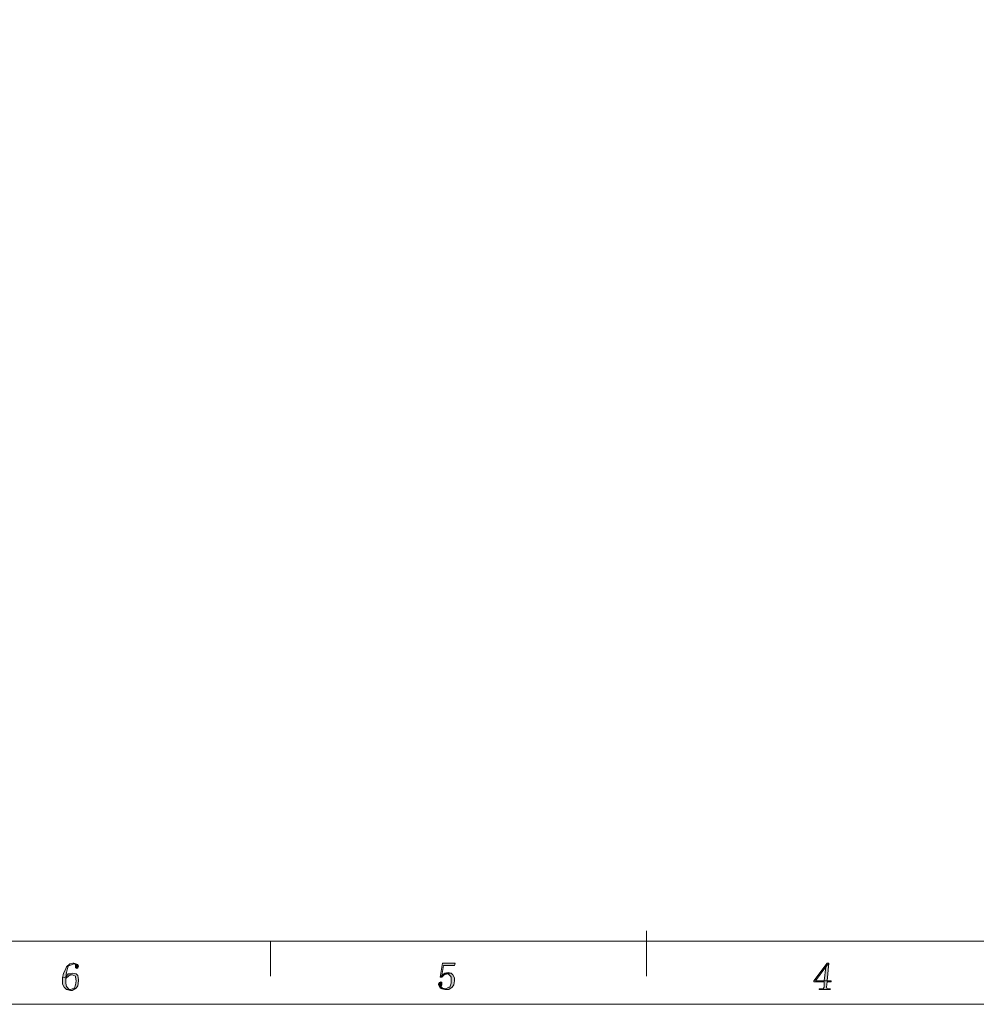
# Model space of a CAD drawing. Header units: millimetres. Extents: x -296 to 295, y -209 to 209.
# Tile 22 of 140: x -117 to 63, y -209 to -24. Entities that reach past the tile are written whole.
import ezdxf

# ---------------------------------------------------------------- set-up
doc = ezdxf.new("R2010")
doc.units = ezdxf.units.MM
doc.header["$MEASUREMENT"] = 0
doc.layers.add('layer 1', color=7, linetype='Continuous')

msp = doc.modelspace()

# ---------------------------------------------------------------- hatches: boundary and pattern name
at = {"layer": 'layer 1'}
h = msp.add_hatch(color=1, dxfattribs=at)
edge = h.paths.add_edge_path()
edge.add_spline(control_points=[(-106.6041, -201.1723), (-106.6041, -201.1723), (-107.2022, -201.319), (-107.2022, -201.319), (-107.2022, -201.319), (-107.8004, -201.9058), (-107.8004, -201.9058), (-107.8004, -201.9058), (-108.0994, -202.4926), (-108.0994, -202.4926), (-108.0994, -202.4926), (-108.3985, -203.0794), (-108.3985, -203.0794), (-108.3985, -203.0794), (-108.548, -203.9595), (-108.548, -203.9595), (-108.548, -203.9595), (-107.9499, -203.8128), (-107.9499, -203.8128), (-107.9499, -203.8128), (-107.8004, -202.9327), (-107.8004, -202.9327), (-107.8004, -202.9327), (-107.6508, -202.1992), (-107.6508, -202.1992), (-107.6508, -202.1992), (-107.5013, -201.7591), (-107.5013, -201.7591), (-107.5013, -201.7591), (-107.2022, -201.6124), (-107.2022, -201.6124), (-107.2022, -201.6124), (-106.4546, -201.319), (-106.4546, -201.319), (-106.4546, -201.319), (-106.6041, -201.1723), (-106.6041, -201.1723)], knot_values=[0, 0, 0, 0, 0.08333333, 0.08333333, 0.08333333, 0.16666667, 0.16666667, 0.16666667, 0.25, 0.25, 0.25, 0.33333333, 0.33333333, 0.33333333, 0.41666667, 0.41666667, 0.41666667, 0.5, 0.5, 0.5, 0.58333333, 0.58333333, 0.58333333, 0.66666667, 0.66666667, 0.66666667, 0.75, 0.75, 0.75, 0.83333333, 0.83333333, 0.83333333, 0.91666667, 0.91666667, 0.91666667, 1, 1, 1, 1], degree=3, periodic=1)
h = msp.add_hatch(color=1, dxfattribs=at)
edge = h.paths.add_edge_path()
edge.add_spline(control_points=[(-106.4546, -201.1723), (-106.4546, -201.1723), (-106.6041, -201.1723), (-106.6041, -201.1723), (-106.6041, -201.1723), (-106.4546, -201.319), (-106.4546, -201.319), (-106.4546, -201.319), (-106.1555, -201.4657), (-106.1555, -201.4657), (-106.1555, -201.4657), (-106.1555, -201.6124), (-106.1555, -201.6124), (-106.1555, -201.6124), (-106.1555, -201.7591), (-106.1555, -201.7591), (-106.1555, -201.7591), (-106.1555, -201.9058), (-106.1555, -201.9058), (-106.1555, -201.9058), (-106.1555, -202.0525), (-106.1555, -202.0525), (-106.1555, -202.0525), (-105.8564, -202.1992), (-105.8564, -202.1992), (-105.8564, -202.1992), (-105.7069, -202.0525), (-105.7069, -202.0525), (-105.7069, -202.0525), (-105.5573, -201.7591), (-105.5573, -201.7591), (-105.5573, -201.7591), (-105.7069, -201.4657), (-105.7069, -201.4657), (-105.7069, -201.4657), (-105.7069, -201.4657), (-105.7069, -201.4657), (-105.7069, -201.4657), (-106.4546, -201.1723), (-106.4546, -201.1723)], knot_values=[0, 0, 0, 0, 0.07692308, 0.07692308, 0.07692308, 0.15384615, 0.15384615, 0.15384615, 0.23076923, 0.23076923, 0.23076923, 0.30769231, 0.30769231, 0.30769231, 0.38461538, 0.38461538, 0.38461538, 0.46153846, 0.46153846, 0.46153846, 0.53846154, 0.53846154, 0.53846154, 0.61538462, 0.61538462, 0.61538462, 0.69230769, 0.69230769, 0.69230769, 0.76923077, 0.76923077, 0.76923077, 0.84615385, 0.84615385, 0.84615385, 0.92307692, 0.92307692, 0.92307692, 1, 1, 1, 1], degree=3, periodic=1)
h = msp.add_hatch(color=1, dxfattribs=at)
edge = h.paths.add_edge_path()
edge.add_spline(control_points=[(-34.8322, -201.1723), (-34.8322, -201.1723), (-37.2236, -201.1723), (-37.2236, -201.1723), (-37.2236, -201.1723), (-37.6722, -203.8128), (-37.6722, -203.8128), (-37.6722, -203.8128), (-37.3731, -203.5194), (-37.3731, -203.5194), (-37.3731, -203.5194), (-37.074, -201.6124), (-37.074, -201.6124), (-37.074, -201.6124), (-34.9817, -201.6124), (-34.9817, -201.6124), (-34.9817, -201.6124), (-34.8322, -201.1723), (-34.8322, -201.1723)], knot_values=[0, 0, 0, 0, 0.16666667, 0.16666667, 0.16666667, 0.33333333, 0.33333333, 0.33333333, 0.5, 0.5, 0.5, 0.66666667, 0.66666667, 0.66666667, 0.83333333, 0.83333333, 0.83333333, 1, 1, 1, 1], degree=3, periodic=1)
h = msp.add_hatch(color=1, dxfattribs=at)
edge = h.paths.add_edge_path()
edge.add_spline(control_points=[(35.296, -201.1723), (35.296, -201.1723), (34.9969, -201.1723), (34.9969, -201.1723), (34.9969, -201.1723), (32.4548, -204.5463), (32.4548, -204.5463), (32.4548, -204.5463), (32.4548, -204.693), (32.4548, -204.693), (32.4548, -204.693), (34.3988, -204.693), (34.3988, -204.693), (34.3988, -204.693), (34.3988, -205.7199), (34.3988, -205.7199), (34.3988, -205.7199), (34.2493, -206.0132), (34.2493, -206.0132), (34.2493, -206.0132), (33.9502, -206.0132), (33.9502, -206.0132), (33.9502, -206.0132), (33.5016, -206.0132), (33.5016, -206.0132), (33.5016, -206.0132), (33.5016, -206.1599), (33.5016, -206.1599), (33.5016, -206.1599), (35.4455, -206.1599), (35.4455, -206.1599), (35.4455, -206.1599), (35.5951, -206.0132), (35.5951, -206.0132), (35.5951, -206.0132), (35.296, -206.0132), (35.296, -206.0132), (35.296, -206.0132), (34.9969, -206.0132), (34.9969, -206.0132), (34.9969, -206.0132), (34.8474, -205.7199), (34.8474, -205.7199), (34.8474, -205.7199), (34.9969, -204.693), (34.9969, -204.693), (34.9969, -204.693), (35.7446, -204.693), (35.7446, -204.693), (35.7446, -204.693), (35.7446, -204.5463), (35.7446, -204.5463), (35.7446, -204.5463), (34.9969, -204.5463), (34.9969, -204.5463), (34.9969, -204.5463), (32.7539, -204.5463), (32.7539, -204.5463), (32.7539, -204.5463), (34.6979, -201.9058), (34.6979, -201.9058), (34.6979, -201.9058), (34.6979, -201.9058), (34.6979, -201.9058), (34.6979, -201.9058), (35.296, -201.1723), (35.296, -201.1723)], knot_values=[0, 0, 0, 0, 0.04545455, 0.04545455, 0.04545455, 0.09090909, 0.09090909, 0.09090909, 0.13636364, 0.13636364, 0.13636364, 0.18181818, 0.18181818, 0.18181818, 0.22727273, 0.22727273, 0.22727273, 0.27272727, 0.27272727, 0.27272727, 0.31818182, 0.31818182, 0.31818182, 0.36363636, 0.36363636, 0.36363636, 0.40909091, 0.40909091, 0.40909091, 0.45454545, 0.45454545, 0.45454545, 0.5, 0.5, 0.5, 0.54545455, 0.54545455, 0.54545455, 0.59090909, 0.59090909, 0.59090909, 0.63636364, 0.63636364, 0.63636364, 0.68181818, 0.68181818, 0.68181818, 0.72727273, 0.72727273, 0.72727273, 0.77272727, 0.77272727, 0.77272727, 0.81818182, 0.81818182, 0.81818182, 0.86363636, 0.86363636, 0.86363636, 0.90909091, 0.90909091, 0.90909091, 0.95454545, 0.95454545, 0.95454545, 1, 1, 1, 1], degree=3, periodic=1)
h = msp.add_hatch(color=1, dxfattribs=at)
edge = h.paths.add_edge_path()
edge.add_spline(control_points=[(35.296, -201.1723), (35.296, -201.1723), (34.6979, -201.9058), (34.6979, -201.9058), (34.6979, -201.9058), (34.3988, -204.5463), (34.3988, -204.5463), (34.3988, -204.5463), (32.7539, -204.5463), (32.7539, -204.5463), (32.7539, -204.5463), (34.9969, -204.5463), (34.9969, -204.5463), (34.9969, -204.5463), (35.296, -201.1723), (35.296, -201.1723)], knot_values=[0, 0, 0, 0, 0.2, 0.2, 0.2, 0.4, 0.4, 0.4, 0.6, 0.6, 0.6, 0.8, 0.8, 0.8, 1, 1, 1, 1], degree=3, periodic=1)
h = msp.add_hatch(color=1, dxfattribs=at)
edge = h.paths.add_edge_path()
edge.add_spline(control_points=[(-107.5013, -203.2261), (-107.5013, -203.2261), (-107.9499, -203.8128), (-107.9499, -203.8128), (-107.9499, -203.8128), (-108.548, -203.9595), (-108.548, -203.9595), (-108.548, -203.9595), (-108.548, -204.3996), (-108.548, -204.3996), (-108.548, -204.3996), (-108.548, -205.1331), (-108.548, -205.1331), (-108.548, -205.1331), (-108.249, -205.7199), (-108.249, -205.7199), (-108.249, -205.7199), (-107.8004, -206.1599), (-107.8004, -206.1599), (-107.8004, -206.1599), (-107.0527, -206.1599), (-107.0527, -206.1599), (-107.0527, -206.1599), (-107.3518, -206.1599), (-107.3518, -206.1599), (-107.3518, -206.1599), (-107.8004, -205.5732), (-107.8004, -205.5732), (-107.8004, -205.5732), (-107.9499, -204.9864), (-107.9499, -204.9864), (-107.9499, -204.9864), (-107.9499, -204.2529), (-107.9499, -204.2529), (-107.9499, -204.2529), (-107.9499, -204.1062), (-107.9499, -204.1062), (-107.9499, -204.1062), (-107.3518, -203.5194), (-107.3518, -203.5194), (-107.3518, -203.5194), (-106.7536, -203.3728), (-106.7536, -203.3728), (-106.7536, -203.3728), (-107.5013, -203.2261), (-107.5013, -203.2261)], knot_values=[0, 0, 0, 0, 0.06666667, 0.06666667, 0.06666667, 0.13333333, 0.13333333, 0.13333333, 0.2, 0.2, 0.2, 0.26666667, 0.26666667, 0.26666667, 0.33333333, 0.33333333, 0.33333333, 0.4, 0.4, 0.4, 0.46666667, 0.46666667, 0.46666667, 0.53333333, 0.53333333, 0.53333333, 0.6, 0.6, 0.6, 0.66666667, 0.66666667, 0.66666667, 0.73333333, 0.73333333, 0.73333333, 0.8, 0.8, 0.8, 0.86666667, 0.86666667, 0.86666667, 0.93333333, 0.93333333, 0.93333333, 1, 1, 1, 1], degree=3, periodic=1)
h = msp.add_hatch(color=1, dxfattribs=at)
edge = h.paths.add_edge_path()
edge.add_spline(control_points=[(-106.7536, -203.0794), (-106.7536, -203.0794), (-107.3518, -203.2261), (-107.3518, -203.2261), (-107.3518, -203.2261), (-107.5013, -203.2261), (-107.5013, -203.2261), (-107.5013, -203.2261), (-106.7536, -203.3728), (-106.7536, -203.3728), (-106.7536, -203.3728), (-106.1555, -203.6661), (-106.1555, -203.6661), (-106.1555, -203.6661), (-106.1555, -203.8128), (-106.1555, -203.8128), (-106.1555, -203.8128), (-106.006, -204.5463), (-106.006, -204.5463), (-106.006, -204.5463), (-106.1555, -205.2798), (-106.1555, -205.2798), (-106.1555, -205.2798), (-106.305, -205.8665), (-106.305, -205.8665), (-106.305, -205.8665), (-106.4546, -205.8665), (-106.4546, -205.8665), (-106.4546, -205.8665), (-107.0527, -206.1599), (-107.0527, -206.1599), (-107.0527, -206.1599), (-107.8004, -206.1599), (-107.8004, -206.1599), (-107.8004, -206.1599), (-107.0527, -206.3066), (-107.0527, -206.3066), (-107.0527, -206.3066), (-106.7536, -206.3066), (-106.7536, -206.3066), (-106.7536, -206.3066), (-106.006, -205.8665), (-106.006, -205.8665), (-106.006, -205.8665), (-105.7069, -205.4265), (-105.7069, -205.4265), (-105.7069, -205.4265), (-105.5573, -204.5463), (-105.5573, -204.5463), (-105.5573, -204.5463), (-105.5573, -204.2529), (-105.5573, -204.2529), (-105.5573, -204.2529), (-105.7069, -203.5194), (-105.7069, -203.5194), (-105.7069, -203.5194), (-106.006, -203.2261), (-106.006, -203.2261), (-106.006, -203.2261), (-106.7536, -203.0794), (-106.7536, -203.0794)], knot_values=[0, 0, 0, 0, 0.05, 0.05, 0.05, 0.1, 0.1, 0.1, 0.15, 0.15, 0.15, 0.2, 0.2, 0.2, 0.25, 0.25, 0.25, 0.3, 0.3, 0.3, 0.35, 0.35, 0.35, 0.4, 0.4, 0.4, 0.45, 0.45, 0.45, 0.5, 0.5, 0.5, 0.55, 0.55, 0.55, 0.6, 0.6, 0.6, 0.65, 0.65, 0.65, 0.7, 0.7, 0.7, 0.75, 0.75, 0.75, 0.8, 0.8, 0.8, 0.85, 0.85, 0.85, 0.9, 0.9, 0.9, 0.95, 0.95, 0.95, 1, 1, 1, 1], degree=3, periodic=1)
h = msp.add_hatch(color=1, dxfattribs=at)
edge = h.paths.add_edge_path()
edge.add_spline(control_points=[(-36.1768, -202.9327), (-36.1768, -202.9327), (-36.775, -203.0794), (-36.775, -203.0794), (-36.775, -203.0794), (-36.775, -203.0794), (-36.775, -203.0794), (-36.775, -203.0794), (-37.3731, -203.5194), (-37.3731, -203.5194), (-37.3731, -203.5194), (-37.6722, -203.8128), (-37.6722, -203.8128), (-37.6722, -203.8128), (-37.3731, -203.8128), (-37.3731, -203.8128), (-37.3731, -203.8128), (-36.9245, -203.3728), (-36.9245, -203.3728), (-36.9245, -203.3728), (-36.3264, -203.2261), (-36.3264, -203.2261), (-36.3264, -203.2261), (-35.5799, -203.0794), (-35.5799, -203.0794), (-35.5799, -203.0794), (-36.1768, -202.9327), (-36.1768, -202.9327)], knot_values=[0, 0, 0, 0, 0.11111111, 0.11111111, 0.11111111, 0.22222222, 0.22222222, 0.22222222, 0.33333333, 0.33333333, 0.33333333, 0.44444444, 0.44444444, 0.44444444, 0.55555556, 0.55555556, 0.55555556, 0.66666667, 0.66666667, 0.66666667, 0.77777778, 0.77777778, 0.77777778, 0.88888889, 0.88888889, 0.88888889, 1, 1, 1, 1], degree=3, periodic=1)
h = msp.add_hatch(color=1, dxfattribs=at)
edge = h.paths.add_edge_path()
edge.add_spline(control_points=[(-35.5799, -203.0794), (-35.5799, -203.0794), (-36.3264, -203.2261), (-36.3264, -203.2261), (-36.3264, -203.2261), (-36.1768, -203.2261), (-36.1768, -203.2261), (-36.1768, -203.2261), (-35.7294, -203.6661), (-35.7294, -203.6661), (-35.7294, -203.6661), (-35.5799, -203.8128), (-35.5799, -203.8128), (-35.5799, -203.8128), (-35.5799, -204.5463), (-35.5799, -204.5463), (-35.5799, -204.5463), (-35.5799, -204.9864), (-35.5799, -204.9864), (-35.5799, -204.9864), (-35.8789, -205.7199), (-35.8789, -205.7199), (-35.8789, -205.7199), (-36.0273, -205.7199), (-36.0273, -205.7199), (-36.0273, -205.7199), (-36.6254, -206.0132), (-36.6254, -206.0132), (-36.6254, -206.0132), (-37.3731, -206.0132), (-37.3731, -206.0132), (-37.3731, -206.0132), (-36.775, -206.1599), (-36.775, -206.1599), (-36.775, -206.1599), (-36.0273, -206.1599), (-36.0273, -206.1599), (-36.0273, -206.1599), (-35.4303, -205.7199), (-35.4303, -205.7199), (-35.4303, -205.7199), (-35.1313, -205.2798), (-35.1313, -205.2798), (-35.1313, -205.2798), (-34.9817, -204.5463), (-34.9817, -204.5463), (-34.9817, -204.5463), (-34.9817, -203.9595), (-34.9817, -203.9595), (-34.9817, -203.9595), (-35.2808, -203.3728), (-35.2808, -203.3728), (-35.2808, -203.3728), (-35.5799, -203.0794), (-35.5799, -203.0794)], knot_values=[0, 0, 0, 0, 0.05555556, 0.05555556, 0.05555556, 0.11111111, 0.11111111, 0.11111111, 0.16666667, 0.16666667, 0.16666667, 0.22222222, 0.22222222, 0.22222222, 0.27777778, 0.27777778, 0.27777778, 0.33333333, 0.33333333, 0.33333333, 0.38888889, 0.38888889, 0.38888889, 0.44444444, 0.44444444, 0.44444444, 0.5, 0.5, 0.5, 0.55555556, 0.55555556, 0.55555556, 0.61111111, 0.61111111, 0.61111111, 0.66666667, 0.66666667, 0.66666667, 0.72222222, 0.72222222, 0.72222222, 0.77777778, 0.77777778, 0.77777778, 0.83333333, 0.83333333, 0.83333333, 0.88888889, 0.88888889, 0.88888889, 0.94444444, 0.94444444, 0.94444444, 1, 1, 1, 1], degree=3, periodic=1)
h = msp.add_hatch(color=1, dxfattribs=at)
edge = h.paths.add_edge_path()
edge.add_spline(control_points=[(-37.5226, -204.693), (-37.5226, -204.693), (-37.8217, -204.8397), (-37.8217, -204.8397), (-37.8217, -204.8397), (-37.9712, -205.1331), (-37.9712, -205.1331), (-37.9712, -205.1331), (-37.9712, -205.2798), (-37.9712, -205.2798), (-37.9712, -205.2798), (-37.6722, -205.8665), (-37.6722, -205.8665), (-37.6722, -205.8665), (-37.3731, -206.0132), (-37.3731, -206.0132), (-37.3731, -206.0132), (-36.6254, -206.0132), (-36.6254, -206.0132), (-36.6254, -206.0132), (-37.2236, -205.8665), (-37.2236, -205.8665), (-37.2236, -205.8665), (-37.5226, -205.5732), (-37.5226, -205.5732), (-37.5226, -205.5732), (-37.3731, -205.2798), (-37.3731, -205.2798), (-37.3731, -205.2798), (-37.3731, -204.9864), (-37.3731, -204.9864), (-37.3731, -204.9864), (-37.3731, -204.8397), (-37.3731, -204.8397), (-37.3731, -204.8397), (-37.5226, -204.693), (-37.5226, -204.693)], knot_values=[0, 0, 0, 0, 0.08333333, 0.08333333, 0.08333333, 0.16666667, 0.16666667, 0.16666667, 0.25, 0.25, 0.25, 0.33333333, 0.33333333, 0.33333333, 0.41666667, 0.41666667, 0.41666667, 0.5, 0.5, 0.5, 0.58333333, 0.58333333, 0.58333333, 0.66666667, 0.66666667, 0.66666667, 0.75, 0.75, 0.75, 0.83333333, 0.83333333, 0.83333333, 0.91666667, 0.91666667, 0.91666667, 1, 1, 1, 1], degree=3, periodic=1)

# ---------------------------------------------------------------- linework, layer by layer
at = {"layer": 'layer 1', "color": 1, "lineweight": 0}
msp.add_open_spline([(295.3283, 209.2747), (295.3283, 209.2747), (295.3283, -208.9236), (295.3283, -208.9236), (295.3283, -208.9236), (-296.1944, -208.9236), (-296.1944, -208.9236), (-296.1944, -208.9236), (-296.1944, 209.2747), (-296.1944, 209.2747), (-296.1944, 209.2747), (295.3283, 209.2747), (295.3283, 209.2747)], degree=3, knots=[0, 0, 0, 0, 0.25, 0.25, 0.25, 0.5, 0.5, 0.5, 0.75, 0.75, 0.75, 1, 1, 1, 1], dxfattribs=at)
at = {"layer": 'layer 1', "color": 5, "lineweight": 0}
msp.add_open_spline([(-281.2487, 194.7284), (-281.2487, 194.7284), (-281.2487, -197.0649), (-281.2487, -197.0649), (-281.2487, -197.0649), (283.3586, -197.0649), (283.3586, -197.0649)], degree=3, knots=[0, 0, 0, 0, 0.5, 0.5, 0.5, 1, 1, 1, 1], dxfattribs=at)
at = {"layer": 'layer 1', "color": 1, "lineweight": 0}
for points in [[(1.0549, -195.1579), (1.0549, -195.1579), (1.0549, -203.6661), (1.0549, -203.6661)], [(-69.5219, -197.0649), (-69.5219, -197.0649), (-69.5219, -203.6661), (-69.5219, -203.6661)]]:
    msp.add_open_spline(points, degree=3, dxfattribs=at)
at = {"layer": 'layer 1', "lineweight": 0}
for points, knots in [([(-106.6041, -201.1723), (-106.6041, -201.1723), (-107.2022, -201.319), (-107.2022, -201.319), (-107.2022, -201.319), (-107.8004, -201.9058), (-107.8004, -201.9058), (-107.8004, -201.9058), (-108.0994, -202.4926), (-108.0994, -202.4926), (-108.0994, -202.4926), (-108.3985, -203.0794), (-108.3985, -203.0794), (-108.3985, -203.0794), (-108.548, -203.9595), (-108.548, -203.9595), (-108.548, -203.9595), (-107.9499, -203.8128), (-107.9499, -203.8128), (-107.9499, -203.8128), (-107.8004, -202.9327), (-107.8004, -202.9327), (-107.8004, -202.9327), (-107.6508, -202.1992), (-107.6508, -202.1992), (-107.6508, -202.1992), (-107.5013, -201.7591), (-107.5013, -201.7591), (-107.5013, -201.7591), (-107.2022, -201.6124), (-107.2022, -201.6124), (-107.2022, -201.6124), (-106.4546, -201.319), (-106.4546, -201.319), (-106.4546, -201.319), (-106.6041, -201.1723), (-106.6041, -201.1723)], [0, 0, 0, 0, 0.08333333, 0.08333333, 0.08333333, 0.16666667, 0.16666667, 0.16666667, 0.25, 0.25, 0.25, 0.33333333, 0.33333333, 0.33333333, 0.41666667, 0.41666667, 0.41666667, 0.5, 0.5, 0.5, 0.58333333, 0.58333333, 0.58333333, 0.66666667, 0.66666667, 0.66666667, 0.75, 0.75, 0.75, 0.83333333, 0.83333333, 0.83333333, 0.91666667, 0.91666667, 0.91666667, 1, 1, 1, 1]), ([(-106.4546, -201.1723), (-106.4546, -201.1723), (-106.6041, -201.1723), (-106.6041, -201.1723), (-106.6041, -201.1723), (-106.4546, -201.319), (-106.4546, -201.319), (-106.4546, -201.319), (-106.1555, -201.4657), (-106.1555, -201.4657), (-106.1555, -201.4657), (-106.1555, -201.6124), (-106.1555, -201.6124), (-106.1555, -201.6124), (-106.1555, -201.7591), (-106.1555, -201.7591), (-106.1555, -201.7591), (-106.1555, -201.9058), (-106.1555, -201.9058), (-106.1555, -201.9058), (-106.1555, -202.0525), (-106.1555, -202.0525), (-106.1555, -202.0525), (-105.8564, -202.1992), (-105.8564, -202.1992), (-105.8564, -202.1992), (-105.7069, -202.0525), (-105.7069, -202.0525), (-105.7069, -202.0525), (-105.5573, -201.7591), (-105.5573, -201.7591), (-105.5573, -201.7591), (-105.7069, -201.4657), (-105.7069, -201.4657), (-105.7069, -201.4657), (-105.7069, -201.4657), (-105.7069, -201.4657), (-105.7069, -201.4657), (-106.4546, -201.1723), (-106.4546, -201.1723)], [0, 0, 0, 0, 0.07692308, 0.07692308, 0.07692308, 0.15384615, 0.15384615, 0.15384615, 0.23076923, 0.23076923, 0.23076923, 0.30769231, 0.30769231, 0.30769231, 0.38461538, 0.38461538, 0.38461538, 0.46153846, 0.46153846, 0.46153846, 0.53846154, 0.53846154, 0.53846154, 0.61538462, 0.61538462, 0.61538462, 0.69230769, 0.69230769, 0.69230769, 0.76923077, 0.76923077, 0.76923077, 0.84615385, 0.84615385, 0.84615385, 0.92307692, 0.92307692, 0.92307692, 1, 1, 1, 1]), ([(-34.8322, -201.1723), (-34.8322, -201.1723), (-37.2236, -201.1723), (-37.2236, -201.1723), (-37.2236, -201.1723), (-37.6722, -203.8128), (-37.6722, -203.8128), (-37.6722, -203.8128), (-37.3731, -203.5194), (-37.3731, -203.5194), (-37.3731, -203.5194), (-37.074, -201.6124), (-37.074, -201.6124), (-37.074, -201.6124), (-34.9817, -201.6124), (-34.9817, -201.6124), (-34.9817, -201.6124), (-34.8322, -201.1723), (-34.8322, -201.1723)], [0, 0, 0, 0, 0.16666667, 0.16666667, 0.16666667, 0.33333333, 0.33333333, 0.33333333, 0.5, 0.5, 0.5, 0.66666667, 0.66666667, 0.66666667, 0.83333333, 0.83333333, 0.83333333, 1, 1, 1, 1]), ([(35.296, -201.1723), (35.296, -201.1723), (34.9969, -201.1723), (34.9969, -201.1723), (34.9969, -201.1723), (32.4548, -204.5463), (32.4548, -204.5463), (32.4548, -204.5463), (32.4548, -204.693), (32.4548, -204.693), (32.4548, -204.693), (34.3988, -204.693), (34.3988, -204.693), (34.3988, -204.693), (34.3988, -205.7199), (34.3988, -205.7199), (34.3988, -205.7199), (34.2493, -206.0132), (34.2493, -206.0132), (34.2493, -206.0132), (33.9502, -206.0132), (33.9502, -206.0132), (33.9502, -206.0132), (33.5016, -206.0132), (33.5016, -206.0132), (33.5016, -206.0132), (33.5016, -206.1599), (33.5016, -206.1599), (33.5016, -206.1599), (35.4455, -206.1599), (35.4455, -206.1599), (35.4455, -206.1599), (35.5951, -206.0132), (35.5951, -206.0132), (35.5951, -206.0132), (35.296, -206.0132), (35.296, -206.0132), (35.296, -206.0132), (34.9969, -206.0132), (34.9969, -206.0132), (34.9969, -206.0132), (34.8474, -205.7199), (34.8474, -205.7199), (34.8474, -205.7199), (34.9969, -204.693), (34.9969, -204.693), (34.9969, -204.693), (35.7446, -204.693), (35.7446, -204.693), (35.7446, -204.693), (35.7446, -204.5463), (35.7446, -204.5463), (35.7446, -204.5463), (34.9969, -204.5463), (34.9969, -204.5463), (34.9969, -204.5463), (32.7539, -204.5463), (32.7539, -204.5463), (32.7539, -204.5463), (34.6979, -201.9058), (34.6979, -201.9058), (34.6979, -201.9058), (34.6979, -201.9058), (34.6979, -201.9058), (34.6979, -201.9058), (35.296, -201.1723), (35.296, -201.1723)], [0, 0, 0, 0, 0.04545455, 0.04545455, 0.04545455, 0.09090909, 0.09090909, 0.09090909, 0.13636364, 0.13636364, 0.13636364, 0.18181818, 0.18181818, 0.18181818, 0.22727273, 0.22727273, 0.22727273, 0.27272727, 0.27272727, 0.27272727, 0.31818182, 0.31818182, 0.31818182, 0.36363636, 0.36363636, 0.36363636, 0.40909091, 0.40909091, 0.40909091, 0.45454545, 0.45454545, 0.45454545, 0.5, 0.5, 0.5, 0.54545455, 0.54545455, 0.54545455, 0.59090909, 0.59090909, 0.59090909, 0.63636364, 0.63636364, 0.63636364, 0.68181818, 0.68181818, 0.68181818, 0.72727273, 0.72727273, 0.72727273, 0.77272727, 0.77272727, 0.77272727, 0.81818182, 0.81818182, 0.81818182, 0.86363636, 0.86363636, 0.86363636, 0.90909091, 0.90909091, 0.90909091, 0.95454545, 0.95454545, 0.95454545, 1, 1, 1, 1]), ([(35.296, -201.1723), (35.296, -201.1723), (34.6979, -201.9058), (34.6979, -201.9058), (34.6979, -201.9058), (34.3988, -204.5463), (34.3988, -204.5463), (34.3988, -204.5463), (32.7539, -204.5463), (32.7539, -204.5463), (32.7539, -204.5463), (34.9969, -204.5463), (34.9969, -204.5463), (34.9969, -204.5463), (35.296, -201.1723), (35.296, -201.1723)], [0, 0, 0, 0, 0.2, 0.2, 0.2, 0.4, 0.4, 0.4, 0.6, 0.6, 0.6, 0.8, 0.8, 0.8, 1, 1, 1, 1]), ([(-107.5013, -203.2261), (-107.5013, -203.2261), (-107.9499, -203.8128), (-107.9499, -203.8128), (-107.9499, -203.8128), (-108.548, -203.9595), (-108.548, -203.9595), (-108.548, -203.9595), (-108.548, -204.3996), (-108.548, -204.3996), (-108.548, -204.3996), (-108.548, -205.1331), (-108.548, -205.1331), (-108.548, -205.1331), (-108.249, -205.7199), (-108.249, -205.7199), (-108.249, -205.7199), (-107.8004, -206.1599), (-107.8004, -206.1599), (-107.8004, -206.1599), (-107.0527, -206.1599), (-107.0527, -206.1599), (-107.0527, -206.1599), (-107.3518, -206.1599), (-107.3518, -206.1599), (-107.3518, -206.1599), (-107.8004, -205.5732), (-107.8004, -205.5732), (-107.8004, -205.5732), (-107.9499, -204.9864), (-107.9499, -204.9864), (-107.9499, -204.9864), (-107.9499, -204.2529), (-107.9499, -204.2529), (-107.9499, -204.2529), (-107.9499, -204.1062), (-107.9499, -204.1062), (-107.9499, -204.1062), (-107.3518, -203.5194), (-107.3518, -203.5194), (-107.3518, -203.5194), (-106.7536, -203.3728), (-106.7536, -203.3728), (-106.7536, -203.3728), (-107.5013, -203.2261), (-107.5013, -203.2261)], [0, 0, 0, 0, 0.06666667, 0.06666667, 0.06666667, 0.13333333, 0.13333333, 0.13333333, 0.2, 0.2, 0.2, 0.26666667, 0.26666667, 0.26666667, 0.33333333, 0.33333333, 0.33333333, 0.4, 0.4, 0.4, 0.46666667, 0.46666667, 0.46666667, 0.53333333, 0.53333333, 0.53333333, 0.6, 0.6, 0.6, 0.66666667, 0.66666667, 0.66666667, 0.73333333, 0.73333333, 0.73333333, 0.8, 0.8, 0.8, 0.86666667, 0.86666667, 0.86666667, 0.93333333, 0.93333333, 0.93333333, 1, 1, 1, 1]), ([(-106.7536, -203.0794), (-106.7536, -203.0794), (-107.3518, -203.2261), (-107.3518, -203.2261), (-107.3518, -203.2261), (-107.5013, -203.2261), (-107.5013, -203.2261), (-107.5013, -203.2261), (-106.7536, -203.3728), (-106.7536, -203.3728), (-106.7536, -203.3728), (-106.1555, -203.6661), (-106.1555, -203.6661), (-106.1555, -203.6661), (-106.1555, -203.8128), (-106.1555, -203.8128), (-106.1555, -203.8128), (-106.006, -204.5463), (-106.006, -204.5463), (-106.006, -204.5463), (-106.1555, -205.2798), (-106.1555, -205.2798), (-106.1555, -205.2798), (-106.305, -205.8665), (-106.305, -205.8665), (-106.305, -205.8665), (-106.4546, -205.8665), (-106.4546, -205.8665), (-106.4546, -205.8665), (-107.0527, -206.1599), (-107.0527, -206.1599), (-107.0527, -206.1599), (-107.8004, -206.1599), (-107.8004, -206.1599), (-107.8004, -206.1599), (-107.0527, -206.3066), (-107.0527, -206.3066), (-107.0527, -206.3066), (-106.7536, -206.3066), (-106.7536, -206.3066), (-106.7536, -206.3066), (-106.006, -205.8665), (-106.006, -205.8665), (-106.006, -205.8665), (-105.7069, -205.4265), (-105.7069, -205.4265), (-105.7069, -205.4265), (-105.5573, -204.5463), (-105.5573, -204.5463), (-105.5573, -204.5463), (-105.5573, -204.2529), (-105.5573, -204.2529), (-105.5573, -204.2529), (-105.7069, -203.5194), (-105.7069, -203.5194), (-105.7069, -203.5194), (-106.006, -203.2261), (-106.006, -203.2261), (-106.006, -203.2261), (-106.7536, -203.0794), (-106.7536, -203.0794)], [0, 0, 0, 0, 0.05, 0.05, 0.05, 0.1, 0.1, 0.1, 0.15, 0.15, 0.15, 0.2, 0.2, 0.2, 0.25, 0.25, 0.25, 0.3, 0.3, 0.3, 0.35, 0.35, 0.35, 0.4, 0.4, 0.4, 0.45, 0.45, 0.45, 0.5, 0.5, 0.5, 0.55, 0.55, 0.55, 0.6, 0.6, 0.6, 0.65, 0.65, 0.65, 0.7, 0.7, 0.7, 0.75, 0.75, 0.75, 0.8, 0.8, 0.8, 0.85, 0.85, 0.85, 0.9, 0.9, 0.9, 0.95, 0.95, 0.95, 1, 1, 1, 1]), ([(-36.1768, -202.9327), (-36.1768, -202.9327), (-36.775, -203.0794), (-36.775, -203.0794), (-36.775, -203.0794), (-36.775, -203.0794), (-36.775, -203.0794), (-36.775, -203.0794), (-37.3731, -203.5194), (-37.3731, -203.5194), (-37.3731, -203.5194), (-37.6722, -203.8128), (-37.6722, -203.8128), (-37.6722, -203.8128), (-37.3731, -203.8128), (-37.3731, -203.8128), (-37.3731, -203.8128), (-36.9245, -203.3728), (-36.9245, -203.3728), (-36.9245, -203.3728), (-36.3264, -203.2261), (-36.3264, -203.2261), (-36.3264, -203.2261), (-35.5799, -203.0794), (-35.5799, -203.0794), (-35.5799, -203.0794), (-36.1768, -202.9327), (-36.1768, -202.9327)], [0, 0, 0, 0, 0.11111111, 0.11111111, 0.11111111, 0.22222222, 0.22222222, 0.22222222, 0.33333333, 0.33333333, 0.33333333, 0.44444444, 0.44444444, 0.44444444, 0.55555556, 0.55555556, 0.55555556, 0.66666667, 0.66666667, 0.66666667, 0.77777778, 0.77777778, 0.77777778, 0.88888889, 0.88888889, 0.88888889, 1, 1, 1, 1]), ([(-35.5799, -203.0794), (-35.5799, -203.0794), (-36.3264, -203.2261), (-36.3264, -203.2261), (-36.3264, -203.2261), (-36.1768, -203.2261), (-36.1768, -203.2261), (-36.1768, -203.2261), (-35.7294, -203.6661), (-35.7294, -203.6661), (-35.7294, -203.6661), (-35.5799, -203.8128), (-35.5799, -203.8128), (-35.5799, -203.8128), (-35.5799, -204.5463), (-35.5799, -204.5463), (-35.5799, -204.5463), (-35.5799, -204.9864), (-35.5799, -204.9864), (-35.5799, -204.9864), (-35.8789, -205.7199), (-35.8789, -205.7199), (-35.8789, -205.7199), (-36.0273, -205.7199), (-36.0273, -205.7199), (-36.0273, -205.7199), (-36.6254, -206.0132), (-36.6254, -206.0132), (-36.6254, -206.0132), (-37.3731, -206.0132), (-37.3731, -206.0132), (-37.3731, -206.0132), (-36.775, -206.1599), (-36.775, -206.1599), (-36.775, -206.1599), (-36.0273, -206.1599), (-36.0273, -206.1599), (-36.0273, -206.1599), (-35.4303, -205.7199), (-35.4303, -205.7199), (-35.4303, -205.7199), (-35.1313, -205.2798), (-35.1313, -205.2798), (-35.1313, -205.2798), (-34.9817, -204.5463), (-34.9817, -204.5463), (-34.9817, -204.5463), (-34.9817, -203.9595), (-34.9817, -203.9595), (-34.9817, -203.9595), (-35.2808, -203.3728), (-35.2808, -203.3728), (-35.2808, -203.3728), (-35.5799, -203.0794), (-35.5799, -203.0794)], [0, 0, 0, 0, 0.05555556, 0.05555556, 0.05555556, 0.11111111, 0.11111111, 0.11111111, 0.16666667, 0.16666667, 0.16666667, 0.22222222, 0.22222222, 0.22222222, 0.27777778, 0.27777778, 0.27777778, 0.33333333, 0.33333333, 0.33333333, 0.38888889, 0.38888889, 0.38888889, 0.44444444, 0.44444444, 0.44444444, 0.5, 0.5, 0.5, 0.55555556, 0.55555556, 0.55555556, 0.61111111, 0.61111111, 0.61111111, 0.66666667, 0.66666667, 0.66666667, 0.72222222, 0.72222222, 0.72222222, 0.77777778, 0.77777778, 0.77777778, 0.83333333, 0.83333333, 0.83333333, 0.88888889, 0.88888889, 0.88888889, 0.94444444, 0.94444444, 0.94444444, 1, 1, 1, 1]), ([(-37.5226, -204.693), (-37.5226, -204.693), (-37.8217, -204.8397), (-37.8217, -204.8397), (-37.8217, -204.8397), (-37.9712, -205.1331), (-37.9712, -205.1331), (-37.9712, -205.1331), (-37.9712, -205.2798), (-37.9712, -205.2798), (-37.9712, -205.2798), (-37.6722, -205.8665), (-37.6722, -205.8665), (-37.6722, -205.8665), (-37.3731, -206.0132), (-37.3731, -206.0132), (-37.3731, -206.0132), (-36.6254, -206.0132), (-36.6254, -206.0132), (-36.6254, -206.0132), (-37.2236, -205.8665), (-37.2236, -205.8665), (-37.2236, -205.8665), (-37.5226, -205.5732), (-37.5226, -205.5732), (-37.5226, -205.5732), (-37.3731, -205.2798), (-37.3731, -205.2798), (-37.3731, -205.2798), (-37.3731, -204.9864), (-37.3731, -204.9864), (-37.3731, -204.9864), (-37.3731, -204.8397), (-37.3731, -204.8397), (-37.3731, -204.8397), (-37.5226, -204.693), (-37.5226, -204.693)], [0, 0, 0, 0, 0.08333333, 0.08333333, 0.08333333, 0.16666667, 0.16666667, 0.16666667, 0.25, 0.25, 0.25, 0.33333333, 0.33333333, 0.33333333, 0.41666667, 0.41666667, 0.41666667, 0.5, 0.5, 0.5, 0.58333333, 0.58333333, 0.58333333, 0.66666667, 0.66666667, 0.66666667, 0.75, 0.75, 0.75, 0.83333333, 0.83333333, 0.83333333, 0.91666667, 0.91666667, 0.91666667, 1, 1, 1, 1])]:
    msp.add_open_spline(points, degree=3, knots=knots, dxfattribs=at)

doc.saveas('drawing.dxf')
